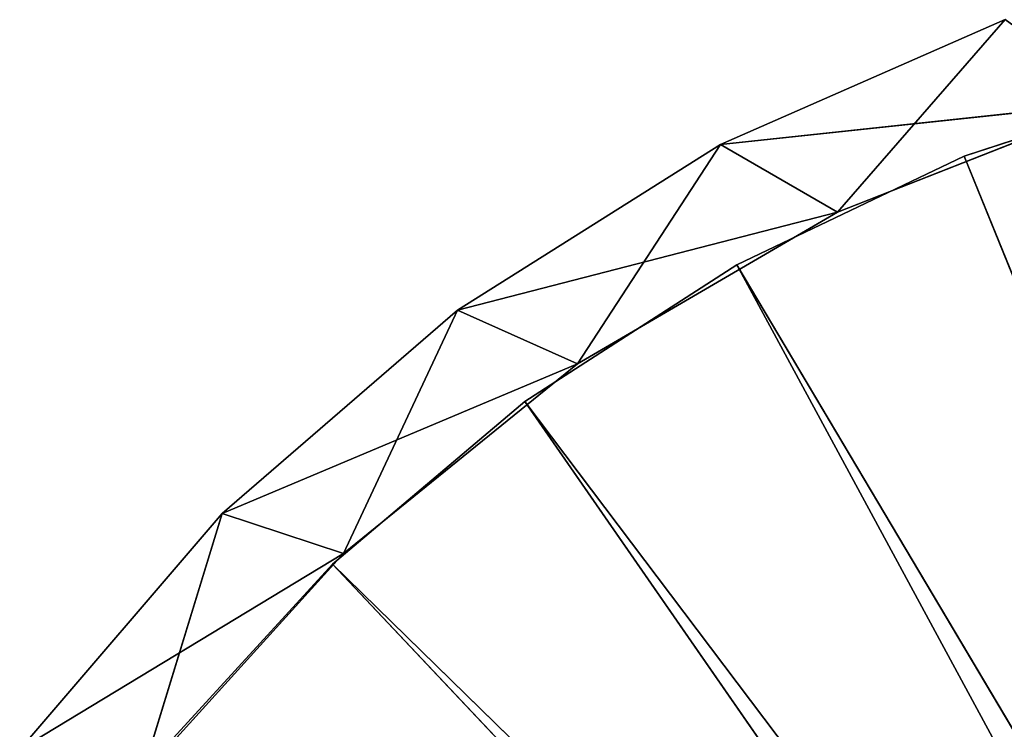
# Model space of a CAD drawing. Extents: x 396.9 to 451.9, y 0 to 55.
# Tile 20 of 256: x 402.2 to 415.2, y 44 to 53.4. Entities that reach past the tile are written whole.
import ezdxf

# ---------------------------------------------------------------- set-up
doc = ezdxf.new("R2010")
doc.units = 0
doc.header["$LTSCALE"] = 25.4
doc.layers.get('0').update_dxf_attribs({"color": 13, "linetype": 'CONTINUOUS'})

# ---------------------------------------------------------------- blocks, each defined once
blk = doc.blocks.new('LASER-490-8796-8797-8798_S')
at = {"color": 0}
for p, q in [((18.701, 17.706, 111.307), (33.903, 33.818, 111.307)), ((18.701, 17.706, 111.307), (33.903, 33.818, 111.307)), ((18.701, 17.706, 112.107), (33.903, 33.818, 112.107)), ((18.701, 17.706, 112.107), (33.903, 33.818, 112.107)), ((21.245, 15.555, 111.307), (33.903, 33.818, 111.307)), ((21.245, 15.555, 111.307), (33.903, 33.818, 111.307)), ((18.701, 17.706, 112.107), (34.585, 33.239, 112.107)), ((18.701, 17.706, 112.107), (34.585, 33.239, 112.107)), ((21.245, 15.555, 111.307), (34.585, 33.239, 111.307)), ((21.245, 15.555, 111.307), (34.585, 33.239, 111.307)), ((21.245, 15.555, 112.107), (34.585, 33.239, 112.107)), ((21.245, 15.555, 112.107), (34.585, 33.239, 112.107)), ((24.044, 13.747, 111.307), (34.585, 33.239, 111.307)), ((24.044, 13.747, 111.307), (34.585, 33.239, 111.307)), ((24.044, 13.747, 112.107), (34.585, 33.239, 112.107)), ((24.044, 13.747, 112.107), (34.585, 33.239, 112.107)), ((35.382, 32.832, 111.307), (24.044, 13.747, 111.307)), ((35.382, 32.832, 111.307), (24.044, 13.747, 111.307)), ((24.044, 13.747, 112.107), (35.382, 32.832, 112.107)), ((24.044, 13.747, 112.107), (35.382, 32.832, 112.107)), ((27.051, 12.312, 111.307), (35.382, 32.832, 111.307)), ((27.051, 12.312, 111.307), (35.382, 32.832, 111.307)), ((27.051, 12.312, 112.107), (35.382, 32.832, 112.107)), ((27.051, 12.312, 112.107), (35.382, 32.832, 112.107)), ((18.701, 17.706, 111.307), (16.452, 20.164, 111.307)), ((16.452, 20.164, 112.107), (18.701, 17.706, 112.107)), ((18.701, 17.706, 111.307), (16.452, 20.164, 111.307)), ((18.701, 17.706, 111.307), (16.452, 20.164, 112.107)), ((18.701, 17.706, 111.307), (16.452, 20.164, 112.107)), ((16.452, 20.164, 112.107), (18.701, 17.706, 112.107)), ((21.245, 15.555, 111.307), (18.701, 17.706, 111.307)), ((18.701, 17.706, 112.107), (21.245, 15.555, 112.107)), ((18.701, 17.706, 111.307), (18.701, 17.706, 112.107)), ((18.701, 17.706, 111.307), (18.701, 17.706, 112.107)), ((21.245, 15.555, 111.307), (18.701, 17.706, 111.307)), ((21.245, 15.555, 111.307), (18.701, 17.706, 112.107)), ((21.245, 15.555, 111.307), (18.701, 17.706, 112.107)), ((18.701, 17.706, 112.107), (21.245, 15.555, 112.107)), ((24.044, 13.747, 111.307), (21.245, 15.555, 111.307)), ((21.245, 15.555, 112.107), (24.044, 13.747, 112.107)), ((21.245, 15.555, 111.307), (21.245, 15.555, 112.107)), ((21.245, 15.555, 111.307), (21.245, 15.555, 112.107)), ((24.044, 13.747, 111.307), (21.245, 15.555, 111.307)), ((24.044, 13.747, 111.307), (21.245, 15.555, 112.107)), ((24.044, 13.747, 111.307), (21.245, 15.555, 112.107)), ((21.245, 15.555, 112.107), (24.044, 13.747, 112.107)), ((27.051, 12.312, 111.307), (24.044, 13.747, 111.307)), ((24.044, 13.747, 112.107), (27.051, 12.312, 112.107)), ((24.044, 13.747, 111.307), (24.044, 13.747, 112.107)), ((24.044, 13.747, 111.307), (24.044, 13.747, 112.107)), ((27.051, 12.312, 111.307), (24.044, 13.747, 111.307)), ((27.051, 12.312, 111.307), (24.044, 13.747, 112.107)), ((27.051, 12.312, 111.307), (24.044, 13.747, 112.107)), ((24.044, 13.747, 112.107), (27.051, 12.312, 112.107)), ((30.217, 11.274, 111.307), (27.051, 12.312, 111.307)), ((27.051, 12.312, 112.107), (30.217, 11.274, 112.107)), ((27.051, 12.312, 111.307), (27.051, 12.312, 112.107)), ((27.051, 12.312, 111.307), (27.051, 12.312, 112.107)), ((30.217, 11.274, 111.307), (27.051, 12.312, 111.307)), ((30.217, 11.274, 111.307), (27.051, 12.312, 112.107)), ((30.217, 11.274, 111.307), (27.051, 12.312, 112.107)), ((27.051, 12.312, 112.107), (30.217, 11.274, 112.107))]:
    blk.add_line(p, q, dxfattribs=at)
at = {"color": 7}
for p, q in [((18.848, 17.565, 38.107), (16.175, 20.515, 114.107)), ((16.175, 20.515, 114.107), (18.848, 17.565, 114.107)), ((18.848, 17.565, 38.107), (16.175, 20.515, 114.107)), ((18.848, 17.565, 38.107), (16.175, 20.515, 38.107)), ((16.175, 20.515, 114.107), (18.848, 17.565, 114.107)), ((17.242, 17.036, 38.107), (16.175, 20.515, 38.107)), ((18.848, 17.565, 38.107), (16.175, 20.515, 38.107)), ((17.242, 17.036, 38.107), (16.175, 20.515, 38.107)), ((14.567, 20.156, 114.107), (18.848, 17.565, 114.107)), ((14.567, 20.156, 114.107), (18.848, 17.565, 114.107)), ((14.567, 20.156, 114.107), (17.242, 17.036, 114.107)), ((17.242, 17.036, 38.107), (14.567, 20.156, 38.107)), ((14.567, 20.156, 114.107), (17.242, 17.036, 114.107)), ((14.567, 20.156, 114.107), (17.242, 17.036, 38.107)), ((14.567, 20.156, 114.107), (17.242, 17.036, 38.107)), ((17.242, 17.036, 38.107), (14.567, 20.156, 38.107)), ((17.242, 17.036, 114.107), (18.848, 17.565, 114.107)), ((17.242, 17.036, 114.107), (18.848, 17.565, 114.107)), ((17.242, 17.036, 38.107), (18.848, 17.565, 38.107)), ((17.242, 17.036, 38.107), (18.848, 17.565, 38.107)), ((21.94, 15.058, 38.107), (18.848, 17.565, 114.107)), ((18.848, 17.565, 114.107), (21.94, 15.058, 114.107)), ((21.94, 15.058, 38.107), (18.848, 17.565, 114.107)), ((21.94, 15.058, 38.107), (18.848, 17.565, 38.107)), ((18.848, 17.565, 38.107), (18.848, 17.565, 114.107)), ((18.848, 17.565, 38.107), (18.848, 17.565, 114.107)), ((18.848, 17.565, 114.107), (21.94, 15.058, 114.107)), ((20.353, 14.35, 38.107), (18.848, 17.565, 38.107)), ((21.94, 15.058, 38.107), (18.848, 17.565, 38.107)), ((20.353, 14.35, 38.107), (18.848, 17.565, 38.107)), ((17.242, 17.036, 114.107), (21.94, 15.058, 114.107)), ((17.242, 17.036, 114.107), (21.94, 15.058, 114.107)), ((17.242, 17.036, 114.107), (20.353, 14.35, 114.107)), ((20.353, 14.35, 38.107), (17.242, 17.036, 38.107)), ((17.242, 17.036, 114.107), (20.353, 14.35, 114.107)), ((17.242, 17.036, 114.107), (20.353, 14.35, 38.107)), ((17.242, 17.036, 114.107), (20.353, 14.35, 38.107)), ((17.242, 17.036, 114.107), (17.242, 17.036, 38.107)), ((20.353, 14.35, 38.107), (17.242, 17.036, 38.107)), ((17.242, 17.036, 114.107), (17.242, 17.036, 38.107)), ((20.353, 14.35, 114.107), (21.94, 15.058, 114.107)), ((20.353, 14.35, 114.107), (21.94, 15.058, 114.107)), ((20.353, 14.35, 38.107), (21.94, 15.058, 38.107)), ((20.353, 14.35, 38.107), (21.94, 15.058, 38.107)), ((25.378, 13.052, 38.107), (21.94, 15.058, 114.107)), ((21.94, 15.058, 114.107), (25.378, 13.052, 114.107)), ((25.378, 13.052, 38.107), (21.94, 15.058, 114.107)), ((25.378, 13.052, 38.107), (21.94, 15.058, 38.107)), ((21.94, 15.058, 38.107), (21.94, 15.058, 114.107)), ((21.94, 15.058, 38.107), (21.94, 15.058, 114.107)), ((21.94, 15.058, 114.107), (25.378, 13.052, 114.107)), ((23.829, 12.157, 38.107), (21.94, 15.058, 38.107)), ((25.378, 13.052, 38.107), (21.94, 15.058, 38.107)), ((23.829, 12.157, 38.107), (21.94, 15.058, 38.107)), ((20.353, 14.35, 114.107), (25.378, 13.052, 114.107)), ((20.353, 14.35, 114.107), (25.378, 13.052, 114.107)), ((20.353, 14.35, 114.107), (23.829, 12.157, 114.107)), ((23.829, 12.157, 38.107), (20.353, 14.35, 38.107)), ((20.353, 14.35, 114.107), (23.829, 12.157, 114.107)), ((20.353, 14.35, 114.107), (23.829, 12.157, 38.107)), ((20.353, 14.35, 114.107), (23.829, 12.157, 38.107)), ((20.353, 14.35, 114.107), (20.353, 14.35, 38.107)), ((23.829, 12.157, 38.107), (20.353, 14.35, 38.107)), ((20.353, 14.35, 114.107), (20.353, 14.35, 38.107)), ((23.829, 12.157, 114.107), (25.378, 13.052, 114.107)), ((23.829, 12.157, 114.107), (25.378, 13.052, 114.107)), ((23.829, 12.157, 38.107), (25.378, 13.052, 38.107)), ((23.829, 12.157, 38.107), (25.378, 13.052, 38.107)), ((29.082, 11.595, 38.107), (25.378, 13.052, 114.107)), ((25.378, 13.052, 114.107), (29.082, 11.595, 114.107)), ((29.082, 11.595, 38.107), (25.378, 13.052, 114.107)), ((29.082, 11.595, 38.107), (25.378, 13.052, 38.107)), ((25.378, 13.052, 38.107), (25.378, 13.052, 114.107)), ((25.378, 13.052, 38.107), (25.378, 13.052, 114.107)), ((25.378, 13.052, 114.107), (29.082, 11.595, 114.107)), ((27.593, 10.506, 38.107), (25.378, 13.052, 38.107)), ((29.082, 11.595, 38.107), (25.378, 13.052, 38.107)), ((27.593, 10.506, 38.107), (25.378, 13.052, 38.107)), ((23.829, 12.157, 114.107), (29.082, 11.595, 114.107)), ((23.829, 12.157, 114.107), (29.082, 11.595, 114.107)), ((23.829, 12.157, 114.107), (27.593, 10.506, 114.107)), ((27.593, 10.506, 38.107), (23.829, 12.157, 38.107)), ((23.829, 12.157, 114.107), (27.593, 10.506, 114.107)), ((23.829, 12.157, 114.107), (27.593, 10.506, 38.107)), ((23.829, 12.157, 114.107), (27.593, 10.506, 38.107)), ((23.829, 12.157, 114.107), (23.829, 12.157, 38.107)), ((27.593, 10.506, 38.107), (23.829, 12.157, 38.107)), ((23.829, 12.157, 114.107), (23.829, 12.157, 38.107))]:
    blk.add_line(p, q, dxfattribs=at)
at = {"color": 0}
mesh = blk.add_polyface(dxfattribs=at)
corners = [(33.903, 33.818, 111.307), (18.701, 17.706, 111.307), (16.452, 20.164, 111.307)]
mesh.append_faces([[corners[k] for k in face] for face in [(0, 1, 2)]], dxfattribs={"color": 0})
mesh = blk.add_polyface(dxfattribs=at)
corners = [(33.903, 33.818, 112.107), (16.452, 20.164, 112.107), (18.701, 17.706, 112.107)]
mesh.append_faces([[corners[k] for k in face] for face in [(0, 1, 2)]], dxfattribs={"color": 0})
mesh = blk.add_polyface(dxfattribs=at)
corners = [(33.903, 33.818, 111.307), (21.245, 15.555, 111.307), (18.701, 17.706, 111.307)]
mesh.append_faces([[corners[k] for k in face] for face in [(0, 1, 2)]], dxfattribs={"color": 0})
mesh = blk.add_polyface(dxfattribs=at)
corners = [(34.585, 33.239, 112.107), (33.903, 33.818, 112.107), (18.701, 17.706, 112.107)]
mesh.append_faces([[corners[k] for k in face] for face in [(0, 1, 2)]], dxfattribs={"color": 0})
mesh = blk.add_polyface(dxfattribs=at)
corners = [(34.585, 33.239, 111.307), (21.245, 15.555, 111.307), (33.903, 33.818, 111.307)]
mesh.append_faces([[corners[k] for k in face] for face in [(0, 1, 2)]], dxfattribs={"color": 0})
mesh = blk.add_polyface(dxfattribs=at)
corners = [(34.585, 33.239, 112.107), (18.701, 17.706, 112.107), (21.245, 15.555, 112.107)]
mesh.append_faces([[corners[k] for k in face] for face in [(0, 1, 2)]], dxfattribs={"color": 0})
mesh = blk.add_polyface(dxfattribs=at)
corners = [(34.585, 33.239, 111.307), (24.044, 13.747, 111.307), (21.245, 15.555, 111.307)]
mesh.append_faces([[corners[k] for k in face] for face in [(0, 1, 2)]], dxfattribs={"color": 0})
mesh = blk.add_polyface(dxfattribs=at)
corners = [(34.585, 33.239, 112.107), (21.245, 15.555, 112.107), (24.044, 13.747, 112.107)]
mesh.append_faces([[corners[k] for k in face] for face in [(0, 1, 2)]], dxfattribs={"color": 0})
mesh = blk.add_polyface(dxfattribs=at)
corners = [(35.382, 32.832, 111.307), (24.044, 13.747, 111.307), (34.585, 33.239, 111.307)]
mesh.append_faces([[corners[k] for k in face] for face in [(0, 1, 2)]], dxfattribs={"color": 0})
mesh = blk.add_polyface(dxfattribs=at)
corners = [(35.382, 32.832, 112.107), (34.585, 33.239, 112.107), (24.044, 13.747, 112.107)]
mesh.append_faces([[corners[k] for k in face] for face in [(0, 1, 2)]], dxfattribs={"color": 0})
mesh = blk.add_polyface(dxfattribs=at)
corners = [(35.382, 32.832, 111.307), (27.051, 12.312, 111.307), (24.044, 13.747, 111.307)]
mesh.append_faces([[corners[k] for k in face] for face in [(0, 1, 2)]], dxfattribs={"color": 0})
mesh = blk.add_polyface(dxfattribs=at)
corners = [(35.382, 32.832, 112.107), (24.044, 13.747, 112.107), (27.051, 12.312, 112.107)]
mesh.append_faces([[corners[k] for k in face] for face in [(0, 1, 2)]], dxfattribs={"color": 0})
mesh = blk.add_polyface(dxfattribs=at)
corners = [(35.382, 32.832, 111.307), (30.217, 11.274, 111.307), (27.051, 12.312, 111.307)]
mesh.append_faces([[corners[k] for k in face] for face in [(0, 1, 2)]], dxfattribs={"color": 0})
mesh = blk.add_polyface(dxfattribs=at)
corners = [(35.382, 32.832, 112.107), (27.051, 12.312, 112.107), (30.217, 11.274, 112.107)]
mesh.append_faces([[corners[k] for k in face] for face in [(0, 1, 2)]], dxfattribs={"color": 0})
at = {"color": 7}
mesh = blk.add_polyface(dxfattribs=at)
corners = [(18.848, 17.565, 114.107), (16.175, 20.515, 114.107), (14.567, 20.156, 114.107)]
mesh.append_faces([[corners[k] for k in face] for face in [(0, 1, 2)]], dxfattribs={"color": 7})
mesh = blk.add_polyface(dxfattribs=at)
corners = [(17.242, 17.036, 38.107), (14.567, 20.156, 38.107), (16.175, 20.515, 38.107)]
mesh.append_faces([[corners[k] for k in face] for face in [(0, 1, 2)]], dxfattribs={"color": 7})
mesh = blk.add_polyface(dxfattribs=at)
corners = [(16.175, 20.515, 114.107), (18.848, 17.565, 114.107), (18.848, 17.565, 38.107)]
mesh.append_faces([[corners[k] for k in face] for face in [(0, 1, 2)]], dxfattribs={"color": 7})
mesh = blk.add_polyface(dxfattribs=at)
corners = [(16.175, 20.515, 114.107), (18.848, 17.565, 38.107), (16.175, 20.515, 38.107)]
mesh.append_faces([[corners[k] for k in face] for face in [(0, 1, 2)]], dxfattribs={"color": 7})
mesh = blk.add_polyface(dxfattribs=at)
corners = [(18.848, 17.565, 38.107), (17.242, 17.036, 38.107), (16.175, 20.515, 38.107)]
mesh.append_faces([[corners[k] for k in face] for face in [(0, 1, 2)]], dxfattribs={"color": 7})
mesh = blk.add_polyface(dxfattribs=at)
corners = [(18.848, 17.565, 114.107), (14.567, 20.156, 114.107), (17.242, 17.036, 114.107)]
mesh.append_faces([[corners[k] for k in face] for face in [(0, 1, 2)]], dxfattribs={"color": 7})
mesh = blk.add_polyface(dxfattribs=at)
corners = [(14.567, 20.156, 114.107), (17.242, 17.036, 38.107), (17.242, 17.036, 114.107)]
mesh.append_faces([[corners[k] for k in face] for face in [(0, 1, 2)]], dxfattribs={"color": 7})
mesh = blk.add_polyface(dxfattribs=at)
corners = [(14.567, 20.156, 38.107), (17.242, 17.036, 38.107), (14.567, 20.156, 114.107)]
mesh.append_faces([[corners[k] for k in face] for face in [(0, 1, 2)]], dxfattribs={"color": 7})
at = {"color": 0}
mesh = blk.add_polyface(dxfattribs=at)
corners = [(16.452, 20.164, 111.307), (18.701, 17.706, 111.307), (16.452, 20.164, 112.107)]
mesh.append_faces([[corners[k] for k in face] for face in [(0, 1, 2)]], dxfattribs={"color": 0})
mesh = blk.add_polyface(dxfattribs=at)
corners = [(16.452, 20.164, 112.107), (18.701, 17.706, 111.307), (18.701, 17.706, 112.107)]
mesh.append_faces([[corners[k] for k in face] for face in [(0, 1, 2)]], dxfattribs={"color": 0})
mesh = blk.add_polyface(dxfattribs=at)
corners = [(18.701, 17.706, 112.107), (18.701, 17.706, 111.307), (21.245, 15.555, 111.307)]
mesh.append_faces([[corners[k] for k in face] for face in [(0, 1, 2)]], dxfattribs={"color": 0})
mesh = blk.add_polyface(dxfattribs=at)
corners = [(18.701, 17.706, 112.107), (21.245, 15.555, 111.307), (21.245, 15.555, 112.107)]
mesh.append_faces([[corners[k] for k in face] for face in [(0, 1, 2)]], dxfattribs={"color": 0})
at = {"color": 7}
mesh = blk.add_polyface(dxfattribs=at)
corners = [(21.94, 15.058, 114.107), (18.848, 17.565, 114.107), (17.242, 17.036, 114.107)]
mesh.append_faces([[corners[k] for k in face] for face in [(0, 1, 2)]], dxfattribs={"color": 7})
mesh = blk.add_polyface(dxfattribs=at)
corners = [(20.353, 14.35, 38.107), (17.242, 17.036, 38.107), (18.848, 17.565, 38.107)]
mesh.append_faces([[corners[k] for k in face] for face in [(0, 1, 2)]], dxfattribs={"color": 7})
mesh = blk.add_polyface(dxfattribs=at)
corners = [(21.94, 15.058, 114.107), (21.94, 15.058, 38.107), (18.848, 17.565, 114.107)]
mesh.append_faces([[corners[k] for k in face] for face in [(0, 1, 2)]], dxfattribs={"color": 7})
mesh = blk.add_polyface(dxfattribs=at)
corners = [(18.848, 17.565, 114.107), (21.94, 15.058, 38.107), (18.848, 17.565, 38.107)]
mesh.append_faces([[corners[k] for k in face] for face in [(0, 1, 2)]], dxfattribs={"color": 7})
mesh = blk.add_polyface(dxfattribs=at)
corners = [(21.94, 15.058, 38.107), (20.353, 14.35, 38.107), (18.848, 17.565, 38.107)]
mesh.append_faces([[corners[k] for k in face] for face in [(0, 1, 2)]], dxfattribs={"color": 7})
mesh = blk.add_polyface(dxfattribs=at)
corners = [(21.94, 15.058, 114.107), (17.242, 17.036, 114.107), (20.353, 14.35, 114.107)]
mesh.append_faces([[corners[k] for k in face] for face in [(0, 1, 2)]], dxfattribs={"color": 7})
mesh = blk.add_polyface(dxfattribs=at)
corners = [(17.242, 17.036, 114.107), (20.353, 14.35, 38.107), (20.353, 14.35, 114.107)]
mesh.append_faces([[corners[k] for k in face] for face in [(0, 1, 2)]], dxfattribs={"color": 7})
mesh = blk.add_polyface(dxfattribs=at)
corners = [(17.242, 17.036, 114.107), (17.242, 17.036, 38.107), (20.353, 14.35, 38.107)]
mesh.append_faces([[corners[k] for k in face] for face in [(0, 1, 2)]], dxfattribs={"color": 7})
at = {"color": 0}
mesh = blk.add_polyface(dxfattribs=at)
corners = [(21.245, 15.555, 112.107), (21.245, 15.555, 111.307), (24.044, 13.747, 111.307)]
mesh.append_faces([[corners[k] for k in face] for face in [(0, 1, 2)]], dxfattribs={"color": 0})
mesh = blk.add_polyface(dxfattribs=at)
corners = [(21.245, 15.555, 112.107), (24.044, 13.747, 111.307), (24.044, 13.747, 112.107)]
mesh.append_faces([[corners[k] for k in face] for face in [(0, 1, 2)]], dxfattribs={"color": 0})
at = {"color": 7}
mesh = blk.add_polyface(dxfattribs=at)
corners = [(25.378, 13.052, 114.107), (21.94, 15.058, 114.107), (20.353, 14.35, 114.107)]
mesh.append_faces([[corners[k] for k in face] for face in [(0, 1, 2)]], dxfattribs={"color": 7})
mesh = blk.add_polyface(dxfattribs=at)
corners = [(23.829, 12.157, 38.107), (20.353, 14.35, 38.107), (21.94, 15.058, 38.107)]
mesh.append_faces([[corners[k] for k in face] for face in [(0, 1, 2)]], dxfattribs={"color": 7})
mesh = blk.add_polyface(dxfattribs=at)
corners = [(25.378, 13.052, 114.107), (25.378, 13.052, 38.107), (21.94, 15.058, 114.107)]
mesh.append_faces([[corners[k] for k in face] for face in [(0, 1, 2)]], dxfattribs={"color": 7})
mesh = blk.add_polyface(dxfattribs=at)
corners = [(21.94, 15.058, 114.107), (25.378, 13.052, 38.107), (21.94, 15.058, 38.107)]
mesh.append_faces([[corners[k] for k in face] for face in [(0, 1, 2)]], dxfattribs={"color": 7})
mesh = blk.add_polyface(dxfattribs=at)
corners = [(25.378, 13.052, 38.107), (23.829, 12.157, 38.107), (21.94, 15.058, 38.107)]
mesh.append_faces([[corners[k] for k in face] for face in [(0, 1, 2)]], dxfattribs={"color": 7})
mesh = blk.add_polyface(dxfattribs=at)
corners = [(25.378, 13.052, 114.107), (20.353, 14.35, 114.107), (23.829, 12.157, 114.107)]
mesh.append_faces([[corners[k] for k in face] for face in [(0, 1, 2)]], dxfattribs={"color": 7})
mesh = blk.add_polyface(dxfattribs=at)
corners = [(20.353, 14.35, 114.107), (23.829, 12.157, 38.107), (23.829, 12.157, 114.107)]
mesh.append_faces([[corners[k] for k in face] for face in [(0, 1, 2)]], dxfattribs={"color": 7})
mesh = blk.add_polyface(dxfattribs=at)
corners = [(20.353, 14.35, 114.107), (20.353, 14.35, 38.107), (23.829, 12.157, 38.107)]
mesh.append_faces([[corners[k] for k in face] for face in [(0, 1, 2)]], dxfattribs={"color": 7})
at = {"color": 0}
mesh = blk.add_polyface(dxfattribs=at)
corners = [(24.044, 13.747, 112.107), (24.044, 13.747, 111.307), (27.051, 12.312, 111.307)]
mesh.append_faces([[corners[k] for k in face] for face in [(0, 1, 2)]], dxfattribs={"color": 0})
mesh = blk.add_polyface(dxfattribs=at)
corners = [(24.044, 13.747, 112.107), (27.051, 12.312, 111.307), (27.051, 12.312, 112.107)]
mesh.append_faces([[corners[k] for k in face] for face in [(0, 1, 2)]], dxfattribs={"color": 0})
at = {"color": 7}
mesh = blk.add_polyface(dxfattribs=at)
corners = [(29.082, 11.595, 114.107), (25.378, 13.052, 114.107), (23.829, 12.157, 114.107)]
mesh.append_faces([[corners[k] for k in face] for face in [(0, 1, 2)]], dxfattribs={"color": 7})
mesh = blk.add_polyface(dxfattribs=at)
corners = [(27.593, 10.506, 38.107), (23.829, 12.157, 38.107), (25.378, 13.052, 38.107)]
mesh.append_faces([[corners[k] for k in face] for face in [(0, 1, 2)]], dxfattribs={"color": 7})
mesh = blk.add_polyface(dxfattribs=at)
corners = [(29.082, 11.595, 114.107), (29.082, 11.595, 38.107), (25.378, 13.052, 114.107)]
mesh.append_faces([[corners[k] for k in face] for face in [(0, 1, 2)]], dxfattribs={"color": 7})
mesh = blk.add_polyface(dxfattribs=at)
corners = [(25.378, 13.052, 114.107), (29.082, 11.595, 38.107), (25.378, 13.052, 38.107)]
mesh.append_faces([[corners[k] for k in face] for face in [(0, 1, 2)]], dxfattribs={"color": 7})
mesh = blk.add_polyface(dxfattribs=at)
corners = [(29.082, 11.595, 38.107), (27.593, 10.506, 38.107), (25.378, 13.052, 38.107)]
mesh.append_faces([[corners[k] for k in face] for face in [(0, 1, 2)]], dxfattribs={"color": 7})
at = {"color": 0}
mesh = blk.add_polyface(dxfattribs=at)
corners = [(27.051, 12.312, 112.107), (27.051, 12.312, 111.307), (30.217, 11.274, 111.307)]
mesh.append_faces([[corners[k] for k in face] for face in [(0, 1, 2)]], dxfattribs={"color": 0})
mesh = blk.add_polyface(dxfattribs=at)
corners = [(27.051, 12.312, 112.107), (30.217, 11.274, 111.307), (30.217, 11.274, 112.107)]
mesh.append_faces([[corners[k] for k in face] for face in [(0, 1, 2)]], dxfattribs={"color": 0})
at = {"color": 7}
mesh = blk.add_polyface(dxfattribs=at)
corners = [(29.082, 11.595, 114.107), (23.829, 12.157, 114.107), (27.593, 10.506, 114.107)]
mesh.append_faces([[corners[k] for k in face] for face in [(0, 1, 2)]], dxfattribs={"color": 7})
mesh = blk.add_polyface(dxfattribs=at)
corners = [(23.829, 12.157, 114.107), (27.593, 10.506, 38.107), (27.593, 10.506, 114.107)]
mesh.append_faces([[corners[k] for k in face] for face in [(0, 1, 2)]], dxfattribs={"color": 7})
mesh = blk.add_polyface(dxfattribs=at)
corners = [(23.829, 12.157, 114.107), (23.829, 12.157, 38.107), (27.593, 10.506, 38.107)]
mesh.append_faces([[corners[k] for k in face] for face in [(0, 1, 2)]], dxfattribs={"color": 7})

msp = doc.modelspace()

# ---------------------------------------------------------------- block references
at = {"color": 0, "extrusion": (0, -4.996e-16, -1), "rotation": 180}
msp.add_blockref('LASER-490-8796-8797-8798_S', (-387.65, 63.926, -2307.063), dxfattribs=at)

doc.saveas('drawing.dxf')
